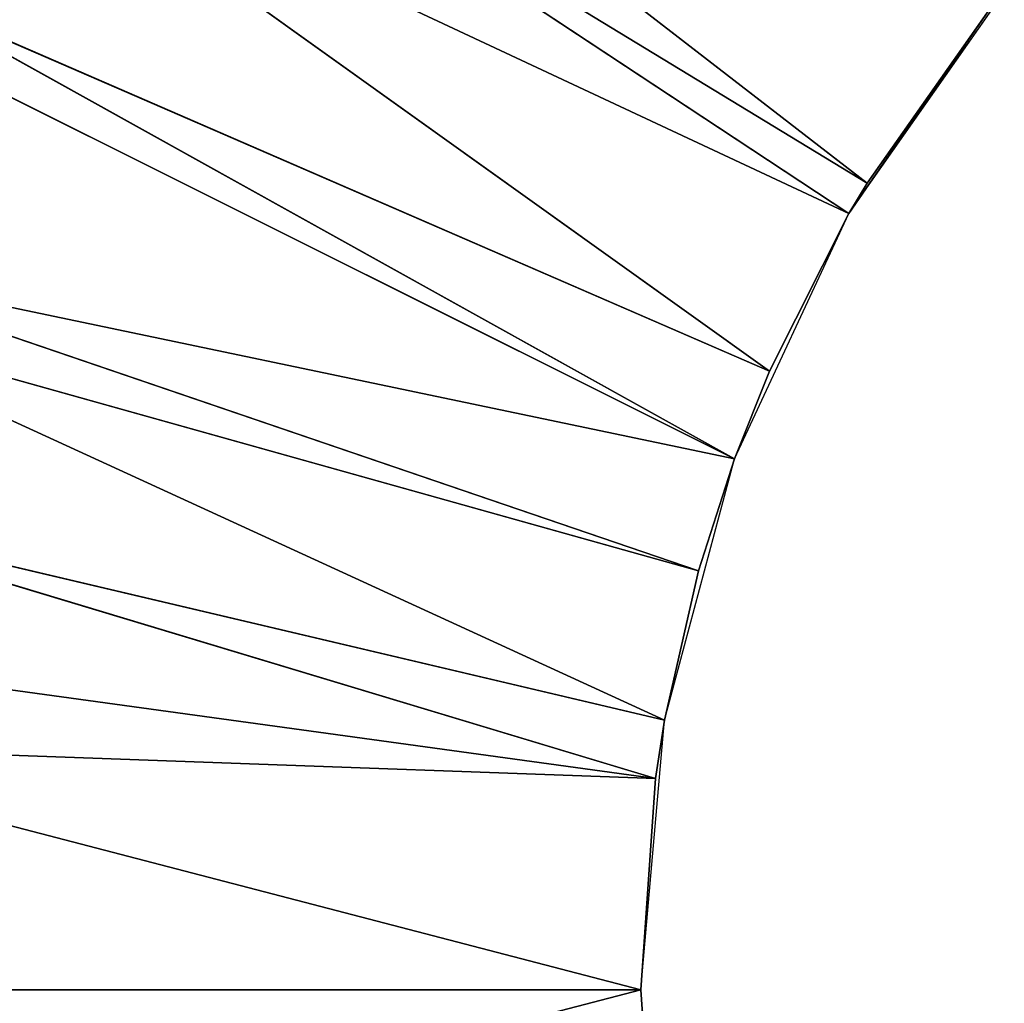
# Model space of a CAD drawing. Extents: x 0 to 500, y 0 to 420.
# Tile 108 of 256: x 219 to 233, y 200 to 214. Entities that reach past the tile are written whole.
import ezdxf

# ---------------------------------------------------------------- set-up
doc = ezdxf.new("R2010")
doc.units = 0
doc.header["$LTSCALE"] = 25.4
doc.layers.get('0').update_dxf_attribs({"linetype": 'CONTINUOUS'})

# ---------------------------------------------------------------- blocks, each defined once
blk = doc.blocks.new('5902539864175_-_S_STL')
at = {"color": 0}
for p, q in [((214.447, 22.373, 220), (228, 11.001, 220)), ((214.447, 22.373, 220), (228, 11.001, 220)), ((228, 11.001, 220), (214.618, 22.373, 216.515)), ((228, 11.001, 220), (214.618, 22.373, 216.515)), ((228.205, 11.001, 217.004), (214.618, 22.373, 216.515)), ((228.205, 11.001, 217.004), (214.618, 22.373, 216.515)), ((228, 11.001, 220), (214.618, 22.373, 223.485)), ((228, 11.001, 220), (214.618, 22.373, 223.485)), ((228.205, 11.001, 217.004), (214.778, 22.373, 215.159)), ((228.205, 11.001, 217.004), (214.778, 22.373, 215.159)), ((228.205, 11.001, 217.004), (215.13, 22.373, 213.064)), ((228.205, 11.001, 217.004), (215.13, 22.373, 213.064)), ((228.334, 11.001, 216.18), (215.13, 22.373, 213.064)), ((228.334, 11.001, 216.18), (215.13, 22.373, 213.064)), ((228.334, 11.001, 216.18), (215.765, 22.373, 210.408)), ((228.334, 11.001, 216.18), (215.765, 22.373, 210.408)), ((228.816, 11.001, 214.064), (215.765, 22.373, 210.408)), ((228.816, 11.001, 214.064), (215.765, 22.373, 210.408)), ((228.816, 11.001, 214.064), (215.978, 22.373, 209.679)), ((228.816, 11.001, 214.064), (215.978, 22.373, 209.679)), ((229.327, 11.001, 212.476), (215.978, 22.373, 209.679)), ((229.327, 11.001, 212.476), (215.978, 22.373, 209.679)), ((229.327, 11.001, 212.476), (217.153, 22.373, 206.394)), ((229.327, 11.001, 212.476), (217.153, 22.373, 206.394)), ((229.327, 11.001, 212.476), (217.39, 22.373, 205.836)), ((229.327, 11.001, 212.476), (217.39, 22.373, 205.836)), ((229.821, 11.001, 211.235), (217.39, 22.373, 205.836)), ((229.821, 11.001, 211.235), (217.39, 22.373, 205.836)), ((229.821, 11.001, 211.235), (218.645, 22.373, 203.24)), ((229.821, 11.001, 211.235), (218.645, 22.373, 203.24)), ((230.947, 11.001, 209), (218.645, 22.373, 203.24)), ((230.947, 11.001, 209), (218.645, 22.373, 203.24)), ((230.947, 11.001, 209), (219.623, 22.373, 201.527)), ((230.947, 11.001, 209), (219.623, 22.373, 201.527)), ((231.203, 11.001, 208.569), (219.623, 22.373, 201.527)), ((231.203, 11.001, 208.569), (219.623, 22.373, 201.527)), ((231.203, 11.001, 208.569), (220.439, 22.373, 200.248)), ((231.203, 11.001, 208.569), (220.439, 22.373, 200.248)), ((228, 0, 220), (228.205, 11.001, 222.996)), ((228, 0, 220), (228.205, 11.001, 222.996)), ((228, 0, 220), (228, 11.001, 220)), ((228, 11.001, 220), (228.205, 11.001, 222.996)), ((228, 0, 220), (228, 11.001, 220)), ((228, 0, 220), (228.205, 11.001, 217.004)), ((228.205, 11.001, 217.004), (228, 11.001, 220)), ((228, 0, 220), (228.205, 11.001, 217.004)), ((228.205, 11.001, 217.004), (228, 11.001, 220)), ((228, 11.001, 220), (228.205, 11.001, 222.996)), ((228.334, 0, 216.18), (228.205, 11.001, 217.004)), ((228.334, 0, 216.18), (228.205, 11.001, 217.004)), ((228.334, 11.001, 216.18), (228.205, 11.001, 217.004)), ((228.334, 11.001, 216.18), (228.205, 11.001, 217.004)), ((228.334, 0, 216.18), (228.334, 11.001, 216.18)), ((228.334, 0, 216.18), (228.334, 11.001, 216.18)), ((228.334, 0, 216.18), (228.816, 11.001, 214.064)), ((228.816, 11.001, 214.064), (228.334, 11.001, 216.18)), ((228.334, 0, 216.18), (228.816, 11.001, 214.064)), ((228.816, 11.001, 214.064), (228.334, 11.001, 216.18)), ((229.327, 0, 212.476), (228.816, 11.001, 214.064)), ((229.327, 0, 212.476), (228.816, 11.001, 214.064)), ((229.327, 11.001, 212.476), (228.816, 11.001, 214.064)), ((229.327, 11.001, 212.476), (228.816, 11.001, 214.064)), ((229.327, 0, 212.476), (229.327, 11.001, 212.476)), ((229.327, 0, 212.476), (229.327, 11.001, 212.476)), ((229.327, 0, 212.476), (229.821, 11.001, 211.235)), ((229.821, 11.001, 211.235), (229.327, 11.001, 212.476)), ((229.327, 0, 212.476), (229.821, 11.001, 211.235)), ((229.821, 11.001, 211.235), (229.327, 11.001, 212.476)), ((230.947, 0, 209), (229.821, 11.001, 211.235)), ((230.947, 0, 209), (229.821, 11.001, 211.235)), ((230.947, 11.001, 209), (229.821, 11.001, 211.235)), ((230.947, 11.001, 209), (229.821, 11.001, 211.235)), ((230.947, 0, 209), (230.947, 11.001, 209)), ((232.934, 11.001, 206.116), (230.947, 0, 209)), ((232.934, 11.001, 206.116), (230.947, 0, 209)), ((231.203, 11.001, 208.569), (230.947, 0, 209)), ((231.203, 11.001, 208.569), (230.947, 0, 209)), ((231.203, 11.001, 208.569), (230.947, 11.001, 209)), ((230.947, 0, 209), (230.947, 11.001, 209)), ((231.203, 11.001, 208.569), (230.947, 11.001, 209)), ((232.934, 11.001, 206.116), (231.203, 11.001, 208.569)), ((232.934, 11.001, 206.116), (231.203, 11.001, 208.569)), ((228.334, 0, 223.82), (228, 0, 220)), ((228, 0, 220), (228.334, 0, 216.18)), ((228.334, 0, 216.18), (229.327, 0, 212.476)), ((229.327, 0, 212.476), (230.947, 0, 209)), ((230.947, 0, 209), (233.147, 0, 205.859))]:
    blk.add_line(p, q, dxfattribs=at)
mesh = blk.add_polyface(dxfattribs=at)
corners = [(228, 11.001, 220), (214.618, 22.373, 216.515), (214.447, 22.373, 220)]
mesh.append_faces([[corners[k] for k in face] for face in [(0, 1, 2)]], dxfattribs={"color": 0})
mesh = blk.add_polyface(dxfattribs=at)
corners = [(214.618, 22.373, 223.485), (228, 11.001, 220), (214.447, 22.373, 220)]
mesh.append_faces([[corners[k] for k in face] for face in [(0, 1, 2)]], dxfattribs={"color": 0})
mesh = blk.add_polyface(dxfattribs=at)
corners = [(228, 11.001, 220), (228.205, 11.001, 217.004), (214.618, 22.373, 216.515)]
mesh.append_faces([[corners[k] for k in face] for face in [(0, 1, 2)]], dxfattribs={"color": 0})
mesh = blk.add_polyface(dxfattribs=at)
corners = [(228.205, 11.001, 217.004), (214.778, 22.373, 215.159), (214.618, 22.373, 216.515)]
mesh.append_faces([[corners[k] for k in face] for face in [(0, 1, 2)]], dxfattribs={"color": 0})
mesh = blk.add_polyface(dxfattribs=at)
corners = [(214.618, 22.373, 223.485), (228.205, 11.001, 222.996), (228, 11.001, 220)]
mesh.append_faces([[corners[k] for k in face] for face in [(0, 1, 2)]], dxfattribs={"color": 0})
mesh = blk.add_polyface(dxfattribs=at)
corners = [(228.205, 11.001, 217.004), (215.13, 22.373, 213.064), (214.778, 22.373, 215.159)]
mesh.append_faces([[corners[k] for k in face] for face in [(0, 1, 2)]], dxfattribs={"color": 0})
mesh = blk.add_polyface(dxfattribs=at)
corners = [(228.205, 11.001, 217.004), (228.334, 11.001, 216.18), (215.13, 22.373, 213.064)]
mesh.append_faces([[corners[k] for k in face] for face in [(0, 1, 2)]], dxfattribs={"color": 0})
mesh = blk.add_polyface(dxfattribs=at)
corners = [(228.334, 11.001, 216.18), (215.765, 22.373, 210.408), (215.13, 22.373, 213.064)]
mesh.append_faces([[corners[k] for k in face] for face in [(0, 1, 2)]], dxfattribs={"color": 0})
mesh = blk.add_polyface(dxfattribs=at)
corners = [(228.334, 11.001, 216.18), (228.816, 11.001, 214.064), (215.765, 22.373, 210.408)]
mesh.append_faces([[corners[k] for k in face] for face in [(0, 1, 2)]], dxfattribs={"color": 0})
mesh = blk.add_polyface(dxfattribs=at)
corners = [(228.816, 11.001, 214.064), (215.978, 22.373, 209.679), (215.765, 22.373, 210.408)]
mesh.append_faces([[corners[k] for k in face] for face in [(0, 1, 2)]], dxfattribs={"color": 0})
mesh = blk.add_polyface(dxfattribs=at)
corners = [(228.816, 11.001, 214.064), (229.327, 11.001, 212.476), (215.978, 22.373, 209.679)]
mesh.append_faces([[corners[k] for k in face] for face in [(0, 1, 2)]], dxfattribs={"color": 0})
mesh = blk.add_polyface(dxfattribs=at)
corners = [(229.327, 11.001, 212.476), (217.153, 22.373, 206.394), (215.978, 22.373, 209.679)]
mesh.append_faces([[corners[k] for k in face] for face in [(0, 1, 2)]], dxfattribs={"color": 0})
mesh = blk.add_polyface(dxfattribs=at)
corners = [(229.327, 11.001, 212.476), (217.39, 22.373, 205.836), (217.153, 22.373, 206.394)]
mesh.append_faces([[corners[k] for k in face] for face in [(0, 1, 2)]], dxfattribs={"color": 0})
mesh = blk.add_polyface(dxfattribs=at)
corners = [(229.327, 11.001, 212.476), (229.821, 11.001, 211.235), (217.39, 22.373, 205.836)]
mesh.append_faces([[corners[k] for k in face] for face in [(0, 1, 2)]], dxfattribs={"color": 0})
mesh = blk.add_polyface(dxfattribs=at)
corners = [(229.821, 11.001, 211.235), (218.645, 22.373, 203.24), (217.39, 22.373, 205.836)]
mesh.append_faces([[corners[k] for k in face] for face in [(0, 1, 2)]], dxfattribs={"color": 0})
mesh = blk.add_polyface(dxfattribs=at)
corners = [(229.821, 11.001, 211.235), (230.947, 11.001, 209), (218.645, 22.373, 203.24)]
mesh.append_faces([[corners[k] for k in face] for face in [(0, 1, 2)]], dxfattribs={"color": 0})
mesh = blk.add_polyface(dxfattribs=at)
corners = [(230.947, 11.001, 209), (219.623, 22.373, 201.527), (218.645, 22.373, 203.24)]
mesh.append_faces([[corners[k] for k in face] for face in [(0, 1, 2)]], dxfattribs={"color": 0})
mesh = blk.add_polyface(dxfattribs=at)
corners = [(230.947, 11.001, 209), (231.203, 11.001, 208.569), (219.623, 22.373, 201.527)]
mesh.append_faces([[corners[k] for k in face] for face in [(0, 1, 2)]], dxfattribs={"color": 0})
mesh = blk.add_polyface(dxfattribs=at)
corners = [(231.203, 11.001, 208.569), (220.439, 22.373, 200.248), (219.623, 22.373, 201.527)]
mesh.append_faces([[corners[k] for k in face] for face in [(0, 1, 2)]], dxfattribs={"color": 0})
mesh = blk.add_polyface(dxfattribs=at)
corners = [(231.203, 11.001, 208.569), (232.934, 11.001, 206.116), (220.439, 22.373, 200.248)]
mesh.append_faces([[corners[k] for k in face] for face in [(0, 1, 2)]], dxfattribs={"color": 0})
mesh = blk.add_polyface(dxfattribs=at)
corners = [(228.205, 11.001, 222.996), (228.334, 0, 223.82), (228, 0, 220)]
mesh.append_faces([[corners[k] for k in face] for face in [(0, 1, 2)]], dxfattribs={"color": 0})
mesh = blk.add_polyface(dxfattribs=at)
corners = [(228.205, 11.001, 222.996), (228, 0, 220), (228, 11.001, 220)]
mesh.append_faces([[corners[k] for k in face] for face in [(0, 1, 2)]], dxfattribs={"color": 0})
mesh = blk.add_polyface(dxfattribs=at)
corners = [(228, 11.001, 220), (228, 0, 220), (228.205, 11.001, 217.004)]
mesh.append_faces([[corners[k] for k in face] for face in [(0, 1, 2)]], dxfattribs={"color": 0})
mesh = blk.add_polyface(dxfattribs=at)
corners = [(228.205, 11.001, 217.004), (228, 0, 220), (228.334, 0, 216.18)]
mesh.append_faces([[corners[k] for k in face] for face in [(0, 1, 2)]], dxfattribs={"color": 0})
mesh = blk.add_polyface(dxfattribs=at)
corners = [(228.205, 11.001, 217.004), (228.334, 0, 216.18), (228.334, 11.001, 216.18)]
mesh.append_faces([[corners[k] for k in face] for face in [(0, 1, 2)]], dxfattribs={"color": 0})
mesh = blk.add_polyface(dxfattribs=at)
corners = [(228.334, 11.001, 216.18), (228.334, 0, 216.18), (228.816, 11.001, 214.064)]
mesh.append_faces([[corners[k] for k in face] for face in [(0, 1, 2)]], dxfattribs={"color": 0})
mesh = blk.add_polyface(dxfattribs=at)
corners = [(228.816, 11.001, 214.064), (228.334, 0, 216.18), (229.327, 0, 212.476)]
mesh.append_faces([[corners[k] for k in face] for face in [(0, 1, 2)]], dxfattribs={"color": 0})
mesh = blk.add_polyface(dxfattribs=at)
corners = [(228.816, 11.001, 214.064), (229.327, 0, 212.476), (229.327, 11.001, 212.476)]
mesh.append_faces([[corners[k] for k in face] for face in [(0, 1, 2)]], dxfattribs={"color": 0})
mesh = blk.add_polyface(dxfattribs=at)
corners = [(229.327, 11.001, 212.476), (229.327, 0, 212.476), (229.821, 11.001, 211.235)]
mesh.append_faces([[corners[k] for k in face] for face in [(0, 1, 2)]], dxfattribs={"color": 0})
mesh = blk.add_polyface(dxfattribs=at)
corners = [(229.821, 11.001, 211.235), (229.327, 0, 212.476), (230.947, 0, 209)]
mesh.append_faces([[corners[k] for k in face] for face in [(0, 1, 2)]], dxfattribs={"color": 0})
mesh = blk.add_polyface(dxfattribs=at)
corners = [(229.821, 11.001, 211.235), (230.947, 0, 209), (230.947, 11.001, 209)]
mesh.append_faces([[corners[k] for k in face] for face in [(0, 1, 2)]], dxfattribs={"color": 0})
mesh = blk.add_polyface(dxfattribs=at)
corners = [(232.934, 11.001, 206.116), (230.947, 0, 209), (233.147, 0, 205.859)]
mesh.append_faces([[corners[k] for k in face] for face in [(0, 1, 2)]], dxfattribs={"color": 0})
mesh = blk.add_polyface(dxfattribs=at)
corners = [(231.203, 11.001, 208.569), (230.947, 0, 209), (232.934, 11.001, 206.116)]
mesh.append_faces([[corners[k] for k in face] for face in [(0, 1, 2)]], dxfattribs={"color": 0})
mesh = blk.add_polyface(dxfattribs=at)
corners = [(230.947, 11.001, 209), (230.947, 0, 209), (231.203, 11.001, 208.569)]
mesh.append_faces([[corners[k] for k in face] for face in [(0, 1, 2)]], dxfattribs={"color": 0})

msp = doc.modelspace()

# ---------------------------------------------------------------- block references
at = {"color": 254, "extrusion": (0, -1, -5.55112e-17)}
msp.add_blockref('5902539864175_-_S_STL', (0, 0, -420), dxfattribs=at)

doc.saveas('drawing.dxf')
